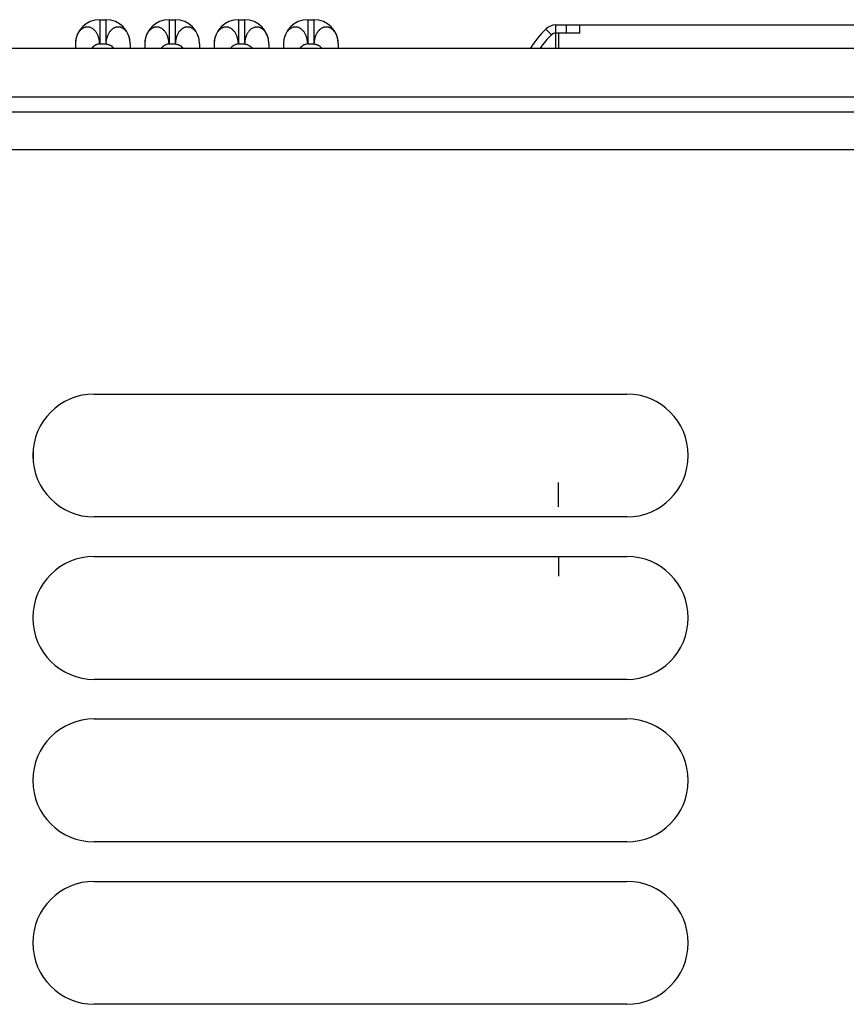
# Model space of a CAD drawing. Header units: inches. Extents: x 0 to 34, y 0 to 22.
# Tile 149 of 157: x 21.1 to 22.3, y 15.1 to 16.6. Entities that reach past the tile are written whole.
import ezdxf

# ---------------------------------------------------------------- set-up
doc = ezdxf.new("R2010")
doc.units = ezdxf.units.IN
doc.header["$LTSCALE"] = 1.87
doc.header["$MEASUREMENT"] = 0
doc.layers.get('0').update_dxf_attribs({"linetype": 'CONTINUOUS'})
doc.layers.add('02___PRT_ALL_AXES', color=7, linetype='CONTINUOUS')
doc.layers.add('5_ALL_CURVES', color=7, linetype='CONTINUOUS')

msp = doc.modelspace()

# ---------------------------------------------------------------- linework, layer by layer
at = {"color": 7, "linetype": 'CONTINUOUS'}
for p, q in [((21.1962, 16.5559), (21.1962, 16.5209)), ((21.1962, 16.5559), (21.2052, 16.5559)), ((21.2052, 16.5559), (21.2052, 16.5209)), ((21.296, 16.5559), (21.3052, 16.5559)), ((21.2962, 16.5559), (21.2962, 16.5209)), ((21.3052, 16.5559), (21.3052, 16.5209)), ((21.396, 16.5559), (21.4052, 16.5559)), ((21.3962, 16.5559), (21.3962, 16.5209)), ((21.4052, 16.5559), (21.4052, 16.5209)), ((21.4052, 16.5559), (21.4053, 16.5559)), ((21.496, 16.5559), (21.5052, 16.5559)), ((21.4962, 16.5559), (21.4962, 16.5209)), ((21.5052, 16.5559), (21.5052, 16.5209)), ((21.8537, 16.5365), (21.8537, 16.5483)), ((21.8537, 16.5483), (22.4077, 16.5483)), ((21.8687, 16.5483), (21.8687, 16.5363)), ((21.8887, 16.5363), (21.8887, 16.5483)), ((21.8477, 16.5342), (21.8395, 16.5424)), ((21.8494, 16.5354), (21.8477, 16.5342)), ((21.8577, 16.5364), (21.8537, 16.5365)), ((21.8537, 16.5144), (21.8537, 16.5363)), ((21.8577, 16.5363), (21.8577, 16.5144)), ((21.8887, 16.5363), (21.8577, 16.5363)), ((21.1612, 16.5209), (21.1612, 16.5144)), ((21.1962, 16.5209), (21.2052, 16.5209)), ((21.2402, 16.5209), (21.2402, 16.5144)), ((21.2612, 16.5209), (21.2612, 16.5144)), ((21.2962, 16.5209), (21.3052, 16.5209)), ((21.3402, 16.5209), (21.3402, 16.5144)), ((21.3612, 16.5209), (21.3612, 16.5144)), ((21.3962, 16.5209), (21.4052, 16.5209)), ((21.4402, 16.5209), (21.4402, 16.5144)), ((21.4612, 16.5209), (21.4612, 16.5144)), ((21.4962, 16.5209), (21.5052, 16.5209)), ((21.5402, 16.5209), (21.5402, 16.5144)), ((23.5877, 16.4225), (20.7577, 16.4225)), ((23.5877, 16.3685), (20.7577, 16.3685)), ((21.1007, 15.9179), (21.1007, 15.9341))]:
    msp.add_line(p, q, dxfattribs=at)
for centre, radius, start, end in [((21.1962, 16.5209), 0.035, 90, 180), ((21.2052, 16.5209), 0.035, 0, 90), ((21.2962, 16.5209), 0.035, 90, 180), ((21.3052, 16.5209), 0.035, 0, 90), ((21.3962, 16.5209), 0.035, 90, 180), ((21.4052, 16.5209), 0.035, 0, 90), ((21.4962, 16.5209), 0.035, 90, 180), ((21.5052, 16.5209), 0.035, 0, 90), ((21.8537, 16.5283), 0.02, 90, 135.2065), ((21.4109, 16.5222), 0.0291, 17.6859, 23.7136), ((21.9637, 16.4191), 0.175, 135.2065, 146.7888), ((21.9626, 16.4174), 0.1638, 134.5281, 143.3747), ((21.4085, 16.5215), 0.0316, 11.9863, 17.6593)]:
    msp.add_arc(centre, radius, start, end, dxfattribs=at)
at = {"color": 40, "linetype": 'CONTINUOUS'}
msp.add_arc((21.9637, 16.4191), 0.175, 146.7888, 147.0138, dxfattribs=at)
at = {"color": 7, "linetype": 'CONTINUOUS'}
for points, knots in [([(21.1962, 16.5209), (21.1962, 16.5225), (21.196, 16.5249), (21.1953, 16.528), (21.1945, 16.531), (21.1935, 16.5339), (21.1921, 16.5365), (21.1909, 16.5382), (21.1896, 16.5398), (21.1884, 16.541), (21.1874, 16.5419), (21.1864, 16.5427), (21.1852, 16.5435), (21.1838, 16.5442), (21.1827, 16.5447), (21.1816, 16.545), (21.1802, 16.5453), (21.1785, 16.5454), (21.1768, 16.5453), (21.1754, 16.545), (21.1743, 16.5447), (21.1732, 16.5442), (21.1718, 16.5435), (21.1703, 16.5425), (21.1688, 16.5413), (21.1674, 16.5398), (21.1662, 16.5382), (21.1651, 16.5365), (21.1641, 16.5345), (21.1632, 16.5325), (21.1622, 16.5296), (21.1614, 16.5257), (21.1612, 16.5225), (21.1612, 16.5209)], [0, 0, 0, 0, 0.072508, 0.108406, 0.143769, 0.212367, 0.245432, 0.27752, 0.308593, 0.338665, 0.353323, 0.367718, 0.395723, 0.422829, 0.436144, 0.449352, 0.475512, 0.501405, 0.527083, 0.552874, 0.565966, 0.579271, 0.606568, 0.634708, 0.663508, 0.693044, 0.723588, 0.755341, 0.788217, 0.82203, 0.856618, 0.927611, 1, 1, 1, 1]), ([(21.2402, 16.5209), (21.2402, 16.5225), (21.24, 16.5257), (21.2391, 16.5296), (21.2382, 16.5325), (21.2373, 16.5345), (21.2363, 16.5365), (21.2352, 16.5382), (21.2339, 16.5398), (21.2326, 16.5413), (21.2311, 16.5425), (21.2296, 16.5435), (21.2282, 16.5442), (21.2271, 16.5447), (21.226, 16.545), (21.2246, 16.5453), (21.2229, 16.5454), (21.2212, 16.5453), (21.2198, 16.545), (21.2186, 16.5447), (21.2175, 16.5442), (21.2162, 16.5435), (21.2149, 16.5427), (21.2139, 16.5419), (21.213, 16.541), (21.2118, 16.5398), (21.2105, 16.5382), (21.2093, 16.5365), (21.2079, 16.5339), (21.2068, 16.531), (21.206, 16.528), (21.2054, 16.5249), (21.2052, 16.5225), (21.2052, 16.5209)], [0, 0, 0, 0, 0.072389, 0.143382, 0.17797, 0.211783, 0.244659, 0.276412, 0.306956, 0.336492, 0.365292, 0.393432, 0.420729, 0.434034, 0.447126, 0.472917, 0.498595, 0.524488, 0.550648, 0.563856, 0.577171, 0.604277, 0.632282, 0.646677, 0.661335, 0.691407, 0.72248, 0.754568, 0.787633, 0.856231, 0.891594, 0.927492, 1, 1, 1, 1]), ([(21.2962, 16.5209), (21.2962, 16.5217), (21.2961, 16.5233), (21.2958, 16.5257), (21.2953, 16.528), (21.2947, 16.5303), (21.294, 16.5325), (21.2931, 16.5345), (21.2921, 16.5365), (21.2909, 16.5382), (21.2896, 16.5398), (21.2884, 16.541), (21.2874, 16.5419), (21.2864, 16.5427), (21.2852, 16.5435), (21.2838, 16.5442), (21.2827, 16.5447), (21.2816, 16.545), (21.2802, 16.5453), (21.2785, 16.5454), (21.2768, 16.5453), (21.2754, 16.545), (21.2743, 16.5447), (21.2732, 16.5442), (21.2718, 16.5435), (21.2703, 16.5425), (21.2688, 16.5413), (21.2674, 16.5398), (21.2662, 16.5382), (21.2651, 16.5365), (21.2637, 16.5339), (21.2624, 16.5303), (21.2614, 16.5257), (21.2612, 16.5225), (21.2612, 16.5209)], [0, 0, 0, 0, 0.036331, 0.072545, 0.108413, 0.143769, 0.178485, 0.212441, 0.245508, 0.277592, 0.308669, 0.338761, 0.353429, 0.367827, 0.395815, 0.422882, 0.436179, 0.44938, 0.475548, 0.50147, 0.527174, 0.552971, 0.566056, 0.579341, 0.606575, 0.634661, 0.663474, 0.693084, 0.723704, 0.755485, 0.788347, 0.856625, 0.927583, 1, 1, 1, 1]), ([(21.3402, 16.5209), (21.3402, 16.5225), (21.34, 16.5257), (21.3391, 16.5296), (21.3382, 16.5325), (21.3373, 16.5345), (21.3363, 16.5365), (21.3352, 16.5382), (21.3339, 16.5398), (21.3326, 16.5413), (21.3311, 16.5425), (21.3296, 16.5435), (21.3282, 16.5442), (21.3271, 16.5447), (21.326, 16.545), (21.3246, 16.5453), (21.3229, 16.5454), (21.3212, 16.5453), (21.3198, 16.545), (21.3186, 16.5447), (21.3175, 16.5442), (21.3162, 16.5435), (21.3149, 16.5427), (21.3139, 16.5419), (21.313, 16.541), (21.3118, 16.5398), (21.3105, 16.5382), (21.3093, 16.5365), (21.3079, 16.5339), (21.3068, 16.531), (21.306, 16.528), (21.3054, 16.5249), (21.3052, 16.5225), (21.3052, 16.5209)], [0, 0, 0, 0, 0.072389, 0.143382, 0.17797, 0.211783, 0.244659, 0.276412, 0.306956, 0.336492, 0.365292, 0.393432, 0.420729, 0.434034, 0.447126, 0.472917, 0.498595, 0.524488, 0.550648, 0.563856, 0.577171, 0.604277, 0.632282, 0.646677, 0.661335, 0.691407, 0.72248, 0.754568, 0.787633, 0.856231, 0.891594, 0.927492, 1, 1, 1, 1]), ([(21.3962, 16.5209), (21.3962, 16.5217), (21.3961, 16.5233), (21.3958, 16.5257), (21.3953, 16.528), (21.3947, 16.5303), (21.394, 16.5325), (21.3931, 16.5345), (21.3921, 16.5365), (21.3909, 16.5382), (21.3896, 16.5398), (21.3884, 16.541), (21.3874, 16.5419), (21.3864, 16.5427), (21.3852, 16.5435), (21.3838, 16.5442), (21.3827, 16.5447), (21.3816, 16.545), (21.3802, 16.5453), (21.3785, 16.5454), (21.3768, 16.5453), (21.3754, 16.545), (21.3743, 16.5447), (21.3732, 16.5442), (21.3718, 16.5435), (21.3703, 16.5425), (21.3688, 16.5413), (21.3674, 16.5398), (21.3662, 16.5382), (21.3651, 16.5365), (21.3637, 16.5339), (21.3624, 16.5303), (21.3614, 16.5257), (21.3612, 16.5225), (21.3612, 16.5209)], [0, 0, 0, 0, 0.036331, 0.072545, 0.108413, 0.143769, 0.178485, 0.212441, 0.245508, 0.277592, 0.308669, 0.338761, 0.353429, 0.367827, 0.395815, 0.422882, 0.436179, 0.44938, 0.475548, 0.50147, 0.527174, 0.552971, 0.566056, 0.579341, 0.606575, 0.634661, 0.663474, 0.693084, 0.723704, 0.755485, 0.788347, 0.856625, 0.927583, 1, 1, 1, 1]), ([(21.4376, 16.5339), (21.4371, 16.535), (21.4363, 16.5366), (21.435, 16.5385), (21.4339, 16.5398), (21.4328, 16.541), (21.4316, 16.542), (21.4304, 16.543), (21.4291, 16.5438), (21.4278, 16.5444), (21.4264, 16.5449), (21.4251, 16.5452), (21.4237, 16.5454), (21.4222, 16.5454), (21.4208, 16.5452), (21.4194, 16.5449), (21.4176, 16.5443), (21.4158, 16.5433), (21.4142, 16.5421), (21.413, 16.5411), (21.4119, 16.5399), (21.4108, 16.5386), (21.4098, 16.5372), (21.4089, 16.5357), (21.408, 16.534), (21.4071, 16.5317), (21.4063, 16.5293), (21.4058, 16.5268), (21.4054, 16.5242), (21.4052, 16.5222), (21.4052, 16.5209)], [0, 0, 0, 0, 0.067582, 0.100013, 0.131461, 0.16205, 0.19193, 0.221214, 0.249837, 0.277716, 0.304848, 0.331471, 0.357916, 0.384466, 0.411231, 0.438206, 0.465443, 0.521428, 0.550676, 0.580838, 0.611865, 0.643725, 0.676432, 0.70999, 0.744354, 0.779444, 0.851417, 0.888162, 0.925275, 1, 1, 1, 1]), ([(21.4962, 16.5209), (21.4962, 16.5217), (21.4961, 16.5233), (21.4958, 16.5257), (21.4953, 16.528), (21.4947, 16.5303), (21.494, 16.5325), (21.4931, 16.5345), (21.4921, 16.5365), (21.4909, 16.5382), (21.4896, 16.5398), (21.4884, 16.541), (21.4874, 16.5419), (21.4864, 16.5427), (21.4852, 16.5435), (21.4838, 16.5442), (21.4827, 16.5447), (21.4816, 16.545), (21.4802, 16.5453), (21.4785, 16.5454), (21.4768, 16.5453), (21.4754, 16.545), (21.4743, 16.5447), (21.4732, 16.5442), (21.4718, 16.5435), (21.4703, 16.5425), (21.4688, 16.5413), (21.4674, 16.5398), (21.4662, 16.5382), (21.4651, 16.5365), (21.4637, 16.5339), (21.4624, 16.5303), (21.4614, 16.5257), (21.4612, 16.5225), (21.4612, 16.5209)], [0, 0, 0, 0, 0.036331, 0.072545, 0.108413, 0.143769, 0.178485, 0.212441, 0.245508, 0.277592, 0.308669, 0.338761, 0.353429, 0.367827, 0.395815, 0.422882, 0.436179, 0.44938, 0.475548, 0.50147, 0.527174, 0.552971, 0.566056, 0.579341, 0.606575, 0.634661, 0.663474, 0.693084, 0.723704, 0.755485, 0.788347, 0.856625, 0.927583, 1, 1, 1, 1]), ([(21.5402, 16.5209), (21.5402, 16.5225), (21.54, 16.5257), (21.5391, 16.5296), (21.5382, 16.5325), (21.5373, 16.5345), (21.5363, 16.5365), (21.5352, 16.5382), (21.5339, 16.5398), (21.5326, 16.5413), (21.5311, 16.5425), (21.5296, 16.5435), (21.5282, 16.5442), (21.5271, 16.5447), (21.526, 16.545), (21.5246, 16.5453), (21.5229, 16.5454), (21.5212, 16.5453), (21.5198, 16.545), (21.5186, 16.5447), (21.5175, 16.5442), (21.5162, 16.5435), (21.5149, 16.5427), (21.5139, 16.5419), (21.513, 16.541), (21.5118, 16.5398), (21.5105, 16.5382), (21.5093, 16.5365), (21.5079, 16.5339), (21.5068, 16.531), (21.506, 16.528), (21.5054, 16.5249), (21.5052, 16.5225), (21.5052, 16.5209)], [0, 0, 0, 0, 0.072389, 0.143382, 0.17797, 0.211783, 0.244659, 0.276412, 0.306956, 0.336492, 0.365292, 0.393432, 0.420729, 0.434034, 0.447126, 0.472917, 0.498595, 0.524488, 0.550648, 0.563856, 0.577171, 0.604277, 0.632282, 0.646677, 0.661335, 0.691407, 0.72248, 0.754568, 0.787633, 0.856231, 0.891594, 0.927492, 1, 1, 1, 1]), ([(21.8537, 16.5365), (21.8529, 16.5365), (21.8515, 16.5363), (21.8501, 16.5358), (21.8494, 16.5354)], [0, 0, 0, 0, 0.504573, 1, 1, 1, 1]), ([(21.1901, 16.5192), (21.189, 16.5186), (21.187, 16.5172), (21.1852, 16.5154), (21.1845, 16.5144)], [0, 0, 0, 0, 0.497309, 1, 1, 1, 1]), ([(21.1962, 16.5209), (21.1957, 16.5209), (21.1946, 16.5208), (21.1931, 16.5205), (21.1915, 16.5199), (21.1905, 16.5194), (21.1901, 16.5192)], [0, 0, 0, 0, 0.24172, 0.488651, 0.741495, 1, 1, 1, 1]), ([(21.2052, 16.5209), (21.2057, 16.5209), (21.2068, 16.5208), (21.2084, 16.5204), (21.21, 16.5198), (21.2121, 16.5188), (21.2145, 16.5171), (21.2161, 16.5153), (21.2169, 16.5144)], [0, 0, 0, 0, 0.116961, 0.236567, 0.359151, 0.484542, 0.741078, 1, 1, 1, 1]), ([(21.2962, 16.5209), (21.2956, 16.5209), (21.2946, 16.5208), (21.293, 16.5204), (21.2914, 16.5198), (21.2893, 16.5187), (21.2869, 16.517), (21.2852, 16.5153), (21.2845, 16.5144)], [0, 0, 0, 0, 0.117152, 0.237094, 0.359989, 0.485562, 0.741929, 1, 1, 1, 1]), ([(21.3052, 16.5209), (21.3057, 16.5209), (21.3068, 16.5208), (21.3084, 16.5204), (21.31, 16.5198), (21.3121, 16.5188), (21.3145, 16.5171), (21.3161, 16.5153), (21.3169, 16.5144)], [0, 0, 0, 0, 0.116961, 0.236567, 0.359151, 0.484542, 0.741078, 1, 1, 1, 1]), ([(21.3962, 16.5209), (21.3956, 16.5209), (21.3946, 16.5208), (21.393, 16.5204), (21.3914, 16.5198), (21.3893, 16.5187), (21.3869, 16.517), (21.3852, 16.5153), (21.3845, 16.5144)], [0, 0, 0, 0, 0.117152, 0.237094, 0.359989, 0.485562, 0.741929, 1, 1, 1, 1]), ([(21.4052, 16.5209), (21.4057, 16.5209), (21.4068, 16.5208), (21.4084, 16.5204), (21.41, 16.5198), (21.4121, 16.5187), (21.4145, 16.517), (21.4161, 16.5153), (21.4169, 16.5144)], [0, 0, 0, 0, 0.117152, 0.237094, 0.359989, 0.485562, 0.741929, 1, 1, 1, 1]), ([(21.4402, 16.5209), (21.4402, 16.5221), (21.4401, 16.5245), (21.4397, 16.5269), (21.4394, 16.528)], [0, 0, 0, 0, 0.502692, 1, 1, 1, 1]), ([(21.4901, 16.5191), (21.489, 16.5185), (21.487, 16.5171), (21.4853, 16.5153), (21.4845, 16.5144)], [0, 0, 0, 0, 0.498035, 1, 1, 1, 1]), ([(21.4962, 16.5209), (21.4951, 16.5209), (21.4935, 16.5206), (21.4915, 16.5199), (21.4905, 16.5194), (21.4901, 16.5191)], [0, 0, 0, 0, 0.488105, 0.741338, 1, 1, 1, 1]), ([(21.5052, 16.5209), (21.5057, 16.5209), (21.5068, 16.5208), (21.5084, 16.5204), (21.51, 16.5198), (21.5121, 16.5188), (21.5145, 16.5171), (21.5161, 16.5153), (21.5169, 16.5144)], [0, 0, 0, 0, 0.116961, 0.236567, 0.359151, 0.484542, 0.741078, 1, 1, 1, 1])]:
    msp.add_open_spline(points, degree=3, knots=knots, dxfattribs=at)
at = {"layer": '02___PRT_ALL_AXES', "color": 3, "linetype": 'CONTINUOUS'}
for p, q in [((23.4397, 16.5144), (20.5391, 16.5144)), ((23.4732, 16.4444), (20.5391, 16.4444))]:
    msp.add_line(p, q, dxfattribs=at)
at = {"layer": '02___PRT_ALL_AXES', "color": 7, "linetype": 'CONTINUOUS'}
for p, q in [((21.1884, 16.0164), (21.9562, 16.0164)), ((21.9562, 15.8392), (21.1884, 15.8392)), ((21.1884, 15.7822), (21.9562, 15.7822)), ((21.9562, 15.6051), (21.1884, 15.6051)), ((21.1884, 15.5481), (21.9562, 15.5481)), ((21.9562, 15.3709), (21.1884, 15.3709)), ((21.1884, 15.314), (21.9562, 15.314)), ((21.9562, 15.1368), (21.1884, 15.1368))]:
    msp.add_line(p, q, dxfattribs=at)
for centre, start, end in [((21.1884, 15.9278), 90, 270), ((21.9562, 15.9278), 270, 90), ((21.1884, 15.6937), 90, 270), ((21.9562, 15.6937), 270, 90), ((21.1884, 15.4595), 90, 270), ((21.9562, 15.4595), 270, 90), ((21.1884, 15.2254), 90, 270), ((21.9562, 15.2254), 270, 90)]:
    msp.add_arc(centre, 0.0886, start, end, dxfattribs=at)
at = {"layer": '5_ALL_CURVES', "color": 40, "linetype": 'CONTINUOUS'}
for p, q in [((21.8577, 15.8538), (21.8577, 15.8888)), ((21.8577, 15.7823), (21.8577, 15.7538))]:
    msp.add_line(p, q, dxfattribs=at)

doc.saveas('drawing.dxf')
